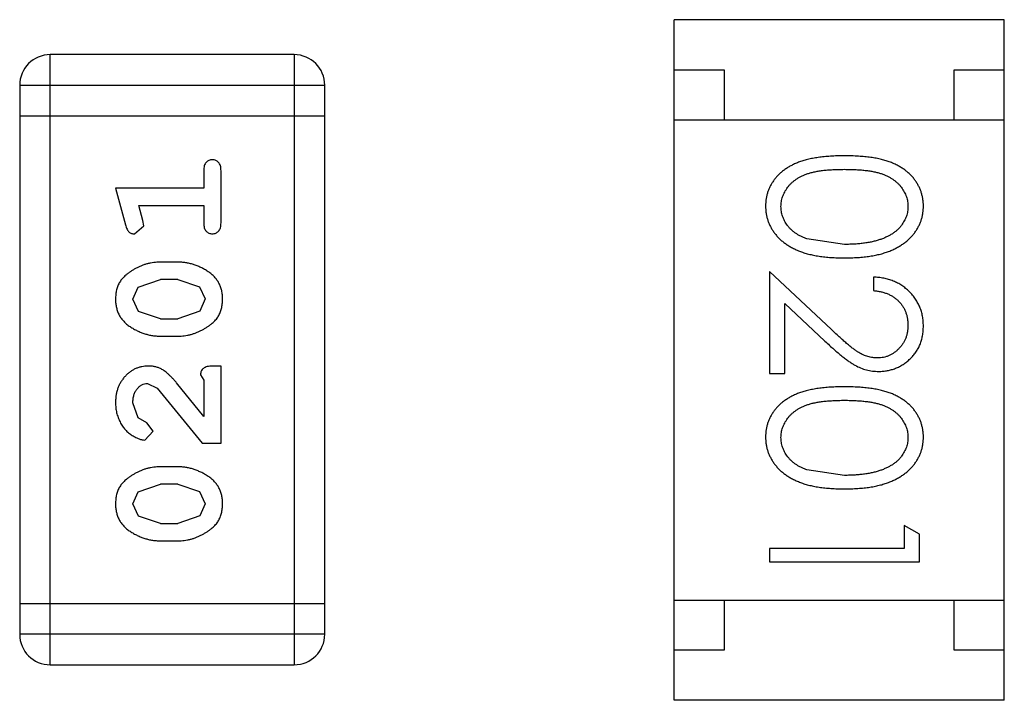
# Model space of a CAD drawing. Header units: millimetres. Extents: x -47 to 199, y -56 to 203.
# Tile 71 of 157: x 149.149 to 150.133, y 32.75 to 33.43. Entities that reach past the tile are written whole.
import ezdxf

# ---------------------------------------------------------------- set-up
doc = ezdxf.new("R2010")
doc.units = ezdxf.units.MM
doc.header["$LTSCALE"] = 1.21
doc.header["$MEASUREMENT"] = 0
doc.layers.get('0').update_dxf_attribs({"linetype": 'CONTINUOUS'})

msp = doc.modelspace()

# ---------------------------------------------------------------- linework, layer by layer
at = {"color": 7, "linetype": 'Continuous'}
for p, q in [((150.13301, 33.42959), (149.80301, 33.42959)), ((149.80301, 32.74959), (149.80301, 33.42959)), ((150.13301, 32.74959), (150.13301, 33.42959)), ((149.42343, 33.39465), (149.17959, 33.39465)), ((149.17959, 32.78505), (149.17959, 33.39465)), ((149.42343, 33.39465), (149.42343, 32.78505)), ((149.80301, 33.37959), (149.85301, 33.37959)), ((149.85301, 33.37959), (149.85301, 33.32959)), ((150.08301, 33.37959), (150.13301, 33.37959)), ((150.08301, 33.32959), (150.08301, 33.37959)), ((149.14911, 33.36417), (149.45391, 33.36417)), ((149.14911, 33.36417), (149.14911, 32.81553)), ((149.45391, 32.81553), (149.45391, 33.36417)), ((149.14911, 33.33369), (149.45391, 33.33369)), ((149.80301, 33.32959), (150.13301, 33.32959)), ((149.33297, 33.27863), (149.33297, 33.26132)), ((149.35028, 33.22671), (149.35028, 33.27863)), ((149.33297, 33.26132), (149.24487, 33.26132)), ((149.24487, 33.26132), (149.25476, 33.22474)), ((149.26801, 33.24402), (149.33297, 33.24402)), ((149.27216, 33.229), (149.26801, 33.24402)), ((149.33297, 33.24402), (149.33297, 33.22671)), ((149.27319, 33.22359), (149.27216, 33.229)), ((149.26392, 33.2157), (149.27319, 33.22359)), ((149.97329, 33.20509), (149.93558, 33.21077)), ((149.30724, 33.18738), (149.28949, 33.18738)), ((149.96037, 33.11999), (149.89829, 33.17816)), ((149.89829, 33.17816), (149.89829, 33.07624)), ((149.26746, 33.16251), (149.28976, 33.17008)), ((149.30697, 33.17008), (149.28976, 33.17008)), ((149.30697, 33.17008), (149.32874, 33.16283)), ((150.00214, 33.17239), (150.00214, 33.15893)), ((149.26218, 33.15036), (149.26746, 33.16251)), ((149.32874, 33.16283), (149.33454, 33.15054)), ((149.26798, 33.138), (149.26218, 33.15036)), ((149.33454, 33.15054), (149.32926, 33.13839)), ((149.28976, 33.13075), (149.26798, 33.138)), ((149.32926, 33.13839), (149.30697, 33.13075)), ((149.91368, 33.14604), (149.95373, 33.10851)), ((149.91368, 33.07624), (149.91368, 33.14604)), ((149.28976, 33.13075), (149.30697, 33.13075)), ((149.28949, 33.11344), (149.30724, 33.11344)), ((149.35028, 33.08355), (149.34241, 33.08355)), ((149.35028, 33.00647), (149.35028, 33.08355)), ((149.32983, 33.0749), (149.33297, 33.06939)), ((149.33297, 33.06939), (149.33297, 33.03321)), ((149.89829, 33.07624), (149.91368, 33.07624)), ((149.27671, 33.06625), (149.28642, 33.06148)), ((149.28642, 33.06148), (149.3314, 33.00647)), ((149.33297, 33.03321), (149.30593, 33.06679)), ((149.26756, 33.03188), (149.26218, 33.04676)), ((149.27607, 33.02692), (149.26756, 33.03188)), ((149.28263, 33.01844), (149.27607, 33.02692)), ((149.2742, 33.00961), (149.28263, 33.01844)), ((149.3314, 33.00647), (149.35028, 33.00647)), ((149.30724, 32.98287), (149.28949, 32.98287)), ((149.97329, 32.97432), (149.93558, 32.98)), ((149.26746, 32.958), (149.28976, 32.96557)), ((149.30697, 32.96557), (149.28976, 32.96557)), ((149.30697, 32.96557), (149.32874, 32.95831)), ((149.26218, 32.94585), (149.26746, 32.958)), ((149.32874, 32.95831), (149.33454, 32.94602)), ((149.26798, 32.93349), (149.26218, 32.94585)), ((149.33454, 32.94602), (149.32926, 32.93388)), ((149.28976, 32.92624), (149.26798, 32.93349)), ((149.32926, 32.93388), (149.30697, 32.92624)), ((149.28976, 32.92624), (149.30697, 32.92624)), ((150.04829, 32.91551), (150.03291, 32.92432)), ((150.03291, 32.92432), (150.03291, 32.90124)), ((150.04829, 32.88778), (150.04829, 32.91551)), ((149.28949, 32.90893), (149.30724, 32.90893)), ((150.03291, 32.90124), (149.89829, 32.90124)), ((149.89829, 32.90124), (149.89829, 32.88778)), ((149.89829, 32.88778), (150.04829, 32.88778)), ((149.45391, 32.84601), (149.14911, 32.84601)), ((149.80301, 32.84959), (150.13301, 32.84959)), ((149.85301, 32.84959), (149.85301, 32.79959)), ((150.08301, 32.79959), (150.08301, 32.84959)), ((149.45391, 32.81553), (149.14911, 32.81553)), ((149.85301, 32.79959), (149.80301, 32.79959)), ((150.13301, 32.79959), (150.08301, 32.79959)), ((149.17959, 32.78505), (149.42343, 32.78505)), ((150.13301, 32.74959), (149.80301, 32.74959))]:
    msp.add_line(p, q, dxfattribs=at)
for centre, start, end in [((149.17959, 33.36417), 90, 180), ((149.42343, 33.36417), 0, 90), ((149.17959, 32.81553), 180, 270), ((149.42343, 32.81553), 270, 0)]:
    msp.add_arc(centre, 0.03048, start, end, dxfattribs=at)
for points, knots in [([(149.34162, 33.28964), (149.34101, 33.2896), (149.33983, 33.28954), (149.33815, 33.28904), (149.33665, 33.2882), (149.33533, 33.28703), (149.33424, 33.28548), (149.3335, 33.28353), (149.33304, 33.2812), (149.33299, 33.27952), (149.33297, 33.27863)], [0, 0, 0, 0, 0.11517, 0.223509, 0.328254, 0.438012, 0.553651, 0.682263, 0.830856, 1, 1, 1, 1]), ([(149.35028, 33.27863), (149.35026, 33.27952), (149.35022, 33.2812), (149.34974, 33.28352), (149.34903, 33.28549), (149.34794, 33.28703), (149.34662, 33.28821), (149.3451, 33.28903), (149.34342, 33.28954), (149.34223, 33.28961), (149.34162, 33.28964)], [0, 0, 0, 0, 0.169012, 0.317488, 0.445429, 0.560977, 0.67065, 0.776666, 0.88492, 1, 1, 1, 1]), ([(149.97323, 33.29355), (149.97085, 33.29353), (149.96621, 33.29351), (149.95945, 33.2932), (149.95309, 33.29271), (149.94715, 33.29198), (149.94161, 33.29108), (149.93646, 33.29003), (149.93174, 33.2887), (149.92741, 33.28719), (149.92341, 33.28549), (149.91969, 33.28364), (149.91622, 33.28163), (149.91302, 33.27944), (149.91004, 33.27714), (149.90731, 33.27467), (149.90488, 33.27201), (149.90268, 33.26923), (149.90076, 33.2663), (149.89908, 33.26329), (149.89761, 33.2602), (149.89649, 33.257), (149.89557, 33.25373), (149.89492, 33.25037), (149.89451, 33.24691), (149.89447, 33.24458), (149.89445, 33.2434)], [0, 0, 0, 0, 0.068113, 0.132564, 0.193427, 0.250218, 0.303569, 0.353576, 0.400235, 0.443586, 0.484619, 0.524292, 0.56238, 0.599049, 0.63494, 0.669782, 0.704009, 0.737842, 0.771098, 0.803896, 0.836415, 0.868639, 0.900715, 0.933378, 0.966213, 1, 1, 1, 1]), ([(150.05214, 33.2434), (150.05212, 33.24458), (150.05208, 33.24691), (150.05167, 33.25037), (150.05102, 33.25374), (150.05007, 33.25703), (150.04892, 33.26024), (150.04745, 33.26336), (150.04574, 33.26639), (150.04379, 33.26935), (150.04157, 33.27215), (150.03913, 33.27483), (150.0364, 33.27728), (150.03345, 33.27961), (150.03023, 33.28176), (150.02679, 33.28379), (150.02309, 33.28561), (150.01912, 33.28728), (150.01481, 33.28876), (150.01012, 33.29004), (150.005, 33.29117), (149.99946, 33.29201), (149.9935, 33.2927), (149.98711, 33.2932), (149.98031, 33.29351), (149.97564, 33.29353), (149.97323, 33.29355)], [0, 0, 0, 0, 0.033742, 0.066533, 0.099153, 0.13154, 0.164087, 0.196563, 0.229707, 0.263315, 0.297504, 0.331686, 0.366482, 0.4021, 0.438958, 0.476748, 0.515985, 0.556589, 0.599519, 0.645765, 0.695487, 0.748721, 0.805687, 0.866754, 0.931405, 1, 1, 1, 1]), ([(149.90983, 33.24295), (149.90992, 33.2446), (149.91008, 33.2479), (149.91138, 33.25278), (149.91346, 33.25752), (149.91583, 33.26128), (149.91814, 33.26413), (149.92006, 33.26619), (149.92221, 33.26807), (149.92452, 33.26985), (149.92703, 33.27149), (149.92974, 33.27295), (149.93264, 33.27431), (149.93575, 33.27555), (149.93917, 33.27664), (149.94293, 33.27757), (149.94708, 33.27833), (149.95159, 33.279), (149.95648, 33.27946), (149.96175, 33.27981), (149.9674, 33.28007), (149.97129, 33.28008), (149.97329, 33.28009)], [0, 0, 0, 0, 0.060034, 0.120278, 0.182348, 0.247919, 0.281641, 0.315701, 0.350322, 0.385703, 0.421819, 0.459196, 0.497866, 0.538301, 0.58121, 0.628183, 0.679403, 0.734699, 0.794074, 0.858416, 0.927049, 1, 1, 1, 1]), ([(149.97329, 33.28009), (149.97531, 33.28008), (149.97922, 33.28007), (149.98488, 33.27981), (149.99016, 33.27947), (149.99506, 33.27895), (149.99959, 33.27836), (150.00372, 33.27752), (150.00748, 33.27662), (150.01089, 33.27552), (150.01401, 33.27427), (150.01691, 33.27292), (150.01961, 33.27142), (150.02212, 33.26979), (150.02445, 33.26805), (150.02658, 33.26616), (150.02852, 33.26414), (150.03077, 33.26127), (150.03312, 33.25753), (150.03526, 33.25283), (150.03649, 33.24793), (150.03667, 33.24461), (150.03676, 33.24295)], [0, 0, 0, 0, 0.073302, 0.142286, 0.206253, 0.266017, 0.321612, 0.372532, 0.419497, 0.462398, 0.502825, 0.541489, 0.579034, 0.615143, 0.650298, 0.684912, 0.718701, 0.752189, 0.817245, 0.879117, 0.939613, 1, 1, 1, 1]), ([(149.89445, 33.2434), (149.89447, 33.2422), (149.8945, 33.23983), (149.89495, 33.23632), (149.8956, 33.23288), (149.89653, 33.22953), (149.89776, 33.22628), (149.89918, 33.22307), (149.90095, 33.21999), (149.90292, 33.21697), (149.90518, 33.21408), (149.90771, 33.21135), (149.91048, 33.20875), (149.91354, 33.20635), (149.91684, 33.20409), (149.9204, 33.20203), (149.9242, 33.20009), (149.92827, 33.19832), (149.93265, 33.1967), (149.93741, 33.19539), (149.9425, 33.1942), (149.94794, 33.19324), (149.95376, 33.19255), (149.95993, 33.19199), (149.96647, 33.19171), (149.97094, 33.19165), (149.97323, 33.19163)], [0, 0, 0, 0, 0.033824, 0.067298, 0.10028, 0.133019, 0.165736, 0.198792, 0.232372, 0.266409, 0.301016, 0.336196, 0.371972, 0.408574, 0.446394, 0.485225, 0.525372, 0.567224, 0.611081, 0.65775, 0.70702, 0.759235, 0.814484, 0.873227, 0.934937, 1, 1, 1, 1]), ([(149.93558, 33.21077), (149.93454, 33.21115), (149.93249, 33.21191), (149.92956, 33.21325), (149.92683, 33.21471), (149.92431, 33.21631), (149.922, 33.21806), (149.91986, 33.21991), (149.91795, 33.22192), (149.9157, 33.22472), (149.91335, 33.22841), (149.91136, 33.23312), (149.91004, 33.23797), (149.9099, 33.24129), (149.90983, 33.24295)], [0, 0, 0, 0, 0.075949, 0.148549, 0.218996, 0.286119, 0.351826, 0.416074, 0.478265, 0.540325, 0.660405, 0.774606, 0.887187, 1, 1, 1, 1]), ([(149.97323, 33.19163), (149.97554, 33.19165), (149.98003, 33.19171), (149.98659, 33.19199), (149.9928, 33.19253), (149.99864, 33.19328), (150.00412, 33.19424), (150.00924, 33.19539), (150.01399, 33.19681), (150.01842, 33.1984), (150.0225, 33.20023), (150.02634, 33.20213), (150.02989, 33.20425), (150.0332, 33.20648), (150.03622, 33.20891), (150.039, 33.21147), (150.04152, 33.21419), (150.04375, 33.21707), (150.04575, 33.22004), (150.04745, 33.22314), (150.04891, 33.22631), (150.05008, 33.22957), (150.05102, 33.2329), (150.05168, 33.23633), (150.05208, 33.23983), (150.05212, 33.24221), (150.05214, 33.2434)], [0, 0, 0, 0, 0.065278, 0.127205, 0.186168, 0.241675, 0.294115, 0.343609, 0.390387, 0.434463, 0.476646, 0.517002, 0.555936, 0.593716, 0.630057, 0.665601, 0.700745, 0.734917, 0.768681, 0.802087, 0.834849, 0.867433, 0.900138, 0.932806, 0.966212, 1, 1, 1, 1]), ([(150.03676, 33.24295), (150.03667, 33.24131), (150.03649, 33.23803), (150.03526, 33.23317), (150.03311, 33.22851), (150.03077, 33.22476), (150.02848, 33.22189), (150.02648, 33.21985), (150.02426, 33.21789), (150.02178, 33.21609), (150.01906, 33.2144), (150.01612, 33.21285), (150.01294, 33.2114), (150.00952, 33.21008), (150.00584, 33.20892), (150.00194, 33.20784), (149.99777, 33.20704), (149.99336, 33.20629), (149.98869, 33.20579), (149.98379, 33.20533), (149.97862, 33.20516), (149.9751, 33.20511), (149.97329, 33.20509)], [0, 0, 0, 0, 0.059689, 0.119507, 0.181075, 0.246162, 0.279894, 0.314468, 0.350403, 0.387474, 0.426147, 0.466624, 0.508745, 0.553328, 0.600058, 0.649177, 0.700552, 0.754894, 0.811825, 0.871514, 0.934319, 1, 1, 1, 1]), ([(149.33297, 33.22671), (149.33299, 33.22582), (149.33304, 33.22413), (149.33349, 33.2218), (149.33425, 33.21985), (149.33532, 33.21828), (149.33666, 33.21714), (149.33815, 33.2163), (149.33983, 33.2158), (149.34101, 33.21573), (149.34162, 33.2157)], [0, 0, 0, 0, 0.169102, 0.317658, 0.446239, 0.563118, 0.671828, 0.776546, 0.884858, 1, 1, 1, 1]), ([(149.34162, 33.2157), (149.34223, 33.21573), (149.34342, 33.21579), (149.3451, 33.2163), (149.34661, 33.21713), (149.34795, 33.21828), (149.34902, 33.21985), (149.34975, 33.22181), (149.35022, 33.22413), (149.35026, 33.22582), (149.35028, 33.22671)], [0, 0, 0, 0, 0.115051, 0.223278, 0.329269, 0.437893, 0.554681, 0.682591, 0.83103, 1, 1, 1, 1]), ([(149.25476, 33.22474), (149.25501, 33.2239), (149.25548, 33.22233), (149.25633, 33.22025), (149.25724, 33.21862), (149.25827, 33.21743), (149.25945, 33.21663), (149.26078, 33.21609), (149.26229, 33.21573), (149.26337, 33.21571), (149.26392, 33.2157)], [0, 0, 0, 0, 0.187321, 0.344927, 0.475328, 0.579604, 0.674244, 0.773631, 0.882025, 1, 1, 1, 1]), ([(149.28949, 33.18738), (149.28841, 33.18736), (149.28627, 33.18732), (149.28308, 33.18703), (149.27994, 33.18649), (149.27684, 33.18583), (149.27379, 33.1849), (149.27078, 33.18379), (149.26781, 33.1825), (149.26493, 33.181), (149.26221, 33.1794), (149.25964, 33.17777), (149.25733, 33.17611), (149.25522, 33.17444), (149.25337, 33.17273), (149.25172, 33.17102), (149.25029, 33.16929), (149.24873, 33.16692), (149.24713, 33.16375), (149.24582, 33.15958), (149.24502, 33.15503), (149.24492, 33.15187), (149.24487, 33.15024)], [0, 0, 0, 0, 0.049855, 0.099516, 0.148482, 0.19758, 0.246804, 0.296268, 0.346517, 0.397047, 0.446826, 0.49336, 0.537801, 0.579207, 0.617974, 0.654833, 0.689171, 0.722088, 0.786392, 0.853518, 0.924186, 1, 1, 1, 1]), ([(149.35185, 33.15049), (149.35181, 33.15193), (149.35174, 33.15475), (149.35102, 33.15884), (149.3499, 33.16268), (149.34831, 33.16625), (149.34629, 33.16958), (149.34377, 33.17262), (149.34083, 33.17542), (149.33744, 33.17788), (149.33384, 33.18007), (149.33017, 33.18203), (149.32645, 33.18368), (149.32269, 33.18504), (149.31888, 33.18607), (149.31504, 33.18685), (149.31115, 33.18729), (149.30854, 33.18735), (149.30724, 33.18738)], [0, 0, 0, 0, 0.067217, 0.131051, 0.19272, 0.252824, 0.312745, 0.373449, 0.436041, 0.501494, 0.567761, 0.632087, 0.695096, 0.757109, 0.817993, 0.878657, 0.939311, 1, 1, 1, 1]), ([(150.05214, 33.12348), (150.0521, 33.12515), (150.05203, 33.12844), (150.05135, 33.13328), (150.05023, 33.1379), (150.04872, 33.14234), (150.0467, 33.14654), (150.04428, 33.15056), (150.04143, 33.15439), (150.03812, 33.15794), (150.03451, 33.1612), (150.03061, 33.16408), (150.02646, 33.16651), (150.02206, 33.16854), (150.01744, 33.17017), (150.01255, 33.17133), (150.00743, 33.17213), (150.00393, 33.17231), (150.00214, 33.17239)], [0, 0, 0, 0, 0.06445, 0.126725, 0.187421, 0.247417, 0.306749, 0.366595, 0.427749, 0.490235, 0.553031, 0.614805, 0.676505, 0.738096, 0.801021, 0.864897, 0.931209, 1, 1, 1, 1]), ([(150.00214, 33.15893), (150.00348, 33.15881), (150.00608, 33.15856), (150.00985, 33.15781), (150.01341, 33.15687), (150.01673, 33.15564), (150.01981, 33.15412), (150.02268, 33.15238), (150.02532, 33.15039), (150.02769, 33.14812), (150.02981, 33.14567), (150.03169, 33.14305), (150.03326, 33.14027), (150.03452, 33.13733), (150.03552, 33.13425), (150.03624, 33.13103), (150.03667, 33.12764), (150.03673, 33.12534), (150.03676, 33.12417)], [0, 0, 0, 0, 0.073648, 0.143686, 0.210962, 0.275557, 0.338064, 0.399311, 0.4594, 0.51934, 0.579024, 0.637809, 0.695959, 0.754122, 0.813113, 0.873453, 0.935561, 1, 1, 1, 1]), ([(149.24487, 33.15024), (149.24491, 33.1488), (149.24499, 33.14599), (149.2457, 33.14191), (149.24682, 33.13808), (149.2484, 33.13449), (149.25047, 33.1312), (149.25298, 33.12815), (149.25595, 33.12536), (149.25934, 33.1229), (149.26293, 33.1207), (149.26661, 33.11878), (149.27031, 33.11711), (149.27408, 33.11579), (149.27787, 33.11472), (149.28172, 33.11399), (149.28559, 33.11353), (149.28818, 33.11347), (149.28949, 33.11344)], [0, 0, 0, 0, 0.06692, 0.130834, 0.19258, 0.252759, 0.312631, 0.373411, 0.436359, 0.501894, 0.568244, 0.632472, 0.69556, 0.757163, 0.818592, 0.878885, 0.939235, 1, 1, 1, 1]), ([(149.30724, 33.11344), (149.30831, 33.11346), (149.31044, 33.1135), (149.31361, 33.11381), (149.31674, 33.11429), (149.31984, 33.11499), (149.32288, 33.11586), (149.32587, 33.117), (149.32884, 33.11825), (149.33172, 33.11973), (149.33445, 33.1213), (149.337, 33.12293), (149.3393, 33.12458), (149.34142, 33.12622), (149.34327, 33.12792), (149.34494, 33.12962), (149.34637, 33.13135), (149.34796, 33.13372), (149.34957, 33.1369), (149.35088, 33.14109), (149.35171, 33.14566), (149.3518, 33.14884), (149.35185, 33.15049)], [0, 0, 0, 0, 0.049886, 0.09882, 0.148132, 0.19689, 0.246038, 0.295176, 0.345305, 0.395692, 0.445312, 0.491875, 0.535813, 0.577009, 0.616081, 0.652689, 0.687585, 0.720206, 0.785062, 0.85223, 0.923759, 1, 1, 1, 1]), ([(150.00635, 33.09163), (150.00472, 33.09169), (150.00148, 33.09181), (149.9967, 33.09285), (149.99204, 33.09455), (149.98824, 33.09653), (149.98512, 33.09858), (149.98243, 33.10046), (149.97951, 33.10281), (149.97622, 33.10546), (149.97268, 33.10855), (149.96884, 33.11201), (149.96469, 33.11585), (149.96185, 33.11857), (149.96037, 33.11999)], [0, 0, 0, 0, 0.088014, 0.174976, 0.2638, 0.355443, 0.406413, 0.465519, 0.533076, 0.609353, 0.693899, 0.787171, 0.889197, 1, 1, 1, 1]), ([(150.03676, 33.12417), (150.03673, 33.12304), (150.03667, 33.12084), (150.03624, 33.11761), (150.03555, 33.11451), (150.03455, 33.11154), (150.03329, 33.1087), (150.03174, 33.106), (150.0299, 33.10345), (150.02781, 33.10103), (150.02553, 33.09883), (150.0231, 33.09693), (150.02059, 33.09528), (150.01795, 33.09392), (150.0152, 33.0929), (150.01235, 33.09218), (150.00939, 33.09171), (150.00737, 33.09165), (150.00635, 33.09163)], [0, 0, 0, 0, 0.068027, 0.133505, 0.19695, 0.26027, 0.322741, 0.384982, 0.448465, 0.513424, 0.578224, 0.640011, 0.700094, 0.760067, 0.819012, 0.877878, 0.938035, 1, 1, 1, 1]), ([(150.00755, 33.07816), (150.00903, 33.07821), (150.01195, 33.0783), (150.01626, 33.07887), (150.02041, 33.07988), (150.02443, 33.08121), (150.02828, 33.08302), (150.03197, 33.08519), (150.03555, 33.08772), (150.0389, 33.09065), (150.04204, 33.09385), (150.04471, 33.0974), (150.04701, 33.10115), (150.04893, 33.10514), (150.05036, 33.10939), (150.05138, 33.11388), (150.05203, 33.1186), (150.0521, 33.12183), (150.05214, 33.12348)], [0, 0, 0, 0, 0.06271, 0.123347, 0.183401, 0.242828, 0.302097, 0.36242, 0.423725, 0.487032, 0.550491, 0.612709, 0.674265, 0.73617, 0.799211, 0.863483, 0.930525, 1, 1, 1, 1]), ([(149.95373, 33.10851), (149.95527, 33.10708), (149.95824, 33.10431), (149.96259, 33.10036), (149.96673, 33.0968), (149.97061, 33.09361), (149.97423, 33.09075), (149.97762, 33.08829), (149.98076, 33.08618), (149.98459, 33.08385), (149.98934, 33.08153), (149.99523, 33.07961), (150.00132, 33.07838), (150.00546, 33.07824), (150.00755, 33.07816)], [0, 0, 0, 0, 0.09953, 0.192079, 0.277712, 0.357454, 0.429648, 0.495771, 0.555538, 0.608657, 0.707578, 0.804328, 0.901298, 1, 1, 1, 1]), ([(149.27764, 33.08355), (149.27653, 33.08352), (149.27432, 33.08344), (149.27109, 33.08298), (149.26799, 33.08215), (149.26501, 33.08103), (149.26216, 33.07956), (149.25944, 33.07778), (149.25685, 33.07567), (149.25441, 33.07328), (149.25218, 33.07063), (149.25021, 33.06779), (149.24856, 33.06474), (149.24719, 33.06153), (149.24618, 33.05812), (149.2454, 33.05454), (149.24496, 33.05077), (149.2449, 33.04819), (149.24487, 33.04688)], [0, 0, 0, 0, 0.060981, 0.120256, 0.178148, 0.236115, 0.293993, 0.352864, 0.413358, 0.476056, 0.539296, 0.602396, 0.665116, 0.728325, 0.792919, 0.859317, 0.928302, 1, 1, 1, 1]), ([(149.30593, 33.06679), (149.30516, 33.06767), (149.30367, 33.06936), (149.30145, 33.07173), (149.29934, 33.07384), (149.29736, 33.07572), (149.29549, 33.07733), (149.29372, 33.07868), (149.29208, 33.0798), (149.29003, 33.08092), (149.28747, 33.08199), (149.2843, 33.0829), (149.28101, 33.08346), (149.27877, 33.08352), (149.27764, 33.08355)], [0, 0, 0, 0, 0.103002, 0.197728, 0.285279, 0.365235, 0.437224, 0.502446, 0.560545, 0.611446, 0.707576, 0.80349, 0.900532, 1, 1, 1, 1]), ([(149.34241, 33.08355), (149.34134, 33.08353), (149.33937, 33.08349), (149.33666, 33.08305), (149.33441, 33.08238), (149.33267, 33.08131), (149.33138, 33.08), (149.33048, 33.07848), (149.3299, 33.07676), (149.32985, 33.07554), (149.32983, 33.0749)], [0, 0, 0, 0, 0.1844, 0.34094, 0.473574, 0.586824, 0.690029, 0.789175, 0.890445, 1, 1, 1, 1]), ([(149.26218, 33.04676), (149.26222, 33.04816), (149.26231, 33.05085), (149.26316, 33.05467), (149.26453, 33.05805), (149.26646, 33.06093), (149.26872, 33.06325), (149.2712, 33.065), (149.2739, 33.06604), (149.27577, 33.06618), (149.27671, 33.06625)], [0, 0, 0, 0, 0.156344, 0.299348, 0.4327, 0.561, 0.682299, 0.791883, 0.89611, 1, 1, 1, 1]), ([(149.97323, 33.06278), (149.97085, 33.06277), (149.96621, 33.06274), (149.95945, 33.06243), (149.95309, 33.06194), (149.94715, 33.06121), (149.94161, 33.06031), (149.93646, 33.05926), (149.93174, 33.05793), (149.92741, 33.05642), (149.92341, 33.05473), (149.91969, 33.05287), (149.91622, 33.05086), (149.91302, 33.04867), (149.91004, 33.04637), (149.90731, 33.0439), (149.90488, 33.04124), (149.90268, 33.03846), (149.90076, 33.03553), (149.89908, 33.03252), (149.89761, 33.02943), (149.89649, 33.02623), (149.89557, 33.02296), (149.89492, 33.0196), (149.89451, 33.01614), (149.89447, 33.01381), (149.89445, 33.01263)], [0, 0, 0, 0, 0.068113, 0.132564, 0.193427, 0.250218, 0.303569, 0.353576, 0.400235, 0.443586, 0.484619, 0.524292, 0.56238, 0.599049, 0.63494, 0.669782, 0.704009, 0.737842, 0.771098, 0.803896, 0.836415, 0.868639, 0.900715, 0.933378, 0.966213, 1, 1, 1, 1]), ([(150.05214, 33.01263), (150.05212, 33.01381), (150.05208, 33.01614), (150.05167, 33.0196), (150.05102, 33.02297), (150.05007, 33.02626), (150.04892, 33.02947), (150.04745, 33.03259), (150.04574, 33.03562), (150.04379, 33.03858), (150.04157, 33.04138), (150.03913, 33.04406), (150.0364, 33.04651), (150.03345, 33.04884), (150.03023, 33.05099), (150.02679, 33.05302), (150.02309, 33.05484), (150.01912, 33.05651), (150.01481, 33.05799), (150.01012, 33.05927), (150.005, 33.0604), (149.99946, 33.06124), (149.9935, 33.06193), (149.98711, 33.06243), (149.98031, 33.06274), (149.97564, 33.06277), (149.97323, 33.06278)], [0, 0, 0, 0, 0.033742, 0.066533, 0.099153, 0.13154, 0.164087, 0.196563, 0.229707, 0.263315, 0.297504, 0.331686, 0.366482, 0.4021, 0.438958, 0.476748, 0.515985, 0.556589, 0.599519, 0.645765, 0.695487, 0.748721, 0.805687, 0.866754, 0.931405, 1, 1, 1, 1]), ([(149.24487, 33.04688), (149.24493, 33.04518), (149.24505, 33.04183), (149.24591, 33.03689), (149.24734, 33.03214), (149.24932, 33.02765), (149.25175, 33.0235), (149.25463, 33.01986), (149.25787, 33.01671), (149.26145, 33.01419), (149.26501, 33.01223), (149.26833, 33.01076), (149.27136, 33.00983), (149.2733, 33.00968), (149.2742, 33.00961)], [0, 0, 0, 0, 0.098286, 0.193983, 0.289056, 0.384352, 0.477435, 0.566197, 0.652355, 0.737986, 0.818188, 0.887401, 0.94802, 1, 1, 1, 1]), ([(149.90983, 33.01218), (149.90992, 33.01383), (149.91008, 33.01714), (149.91138, 33.02201), (149.91346, 33.02675), (149.91583, 33.03051), (149.91814, 33.03336), (149.92006, 33.03542), (149.92221, 33.03731), (149.92452, 33.03908), (149.92703, 33.04072), (149.92974, 33.04218), (149.93264, 33.04354), (149.93575, 33.04478), (149.93917, 33.04587), (149.94293, 33.0468), (149.94708, 33.04756), (149.95159, 33.04823), (149.95648, 33.04869), (149.96175, 33.04904), (149.9674, 33.0493), (149.97129, 33.04931), (149.97329, 33.04932)], [0, 0, 0, 0, 0.060034, 0.120278, 0.182348, 0.247919, 0.281641, 0.315701, 0.350322, 0.385703, 0.421819, 0.459196, 0.497866, 0.538301, 0.58121, 0.628183, 0.679403, 0.734699, 0.794074, 0.858416, 0.927049, 1, 1, 1, 1]), ([(149.97329, 33.04932), (149.97531, 33.04931), (149.97922, 33.0493), (149.98488, 33.04904), (149.99016, 33.0487), (149.99506, 33.04818), (149.99959, 33.04759), (150.00372, 33.04675), (150.00748, 33.04585), (150.01089, 33.04475), (150.01401, 33.0435), (150.01691, 33.04215), (150.01961, 33.04065), (150.02212, 33.03902), (150.02445, 33.03728), (150.02658, 33.03539), (150.02852, 33.03337), (150.03077, 33.0305), (150.03312, 33.02676), (150.03526, 33.02206), (150.03649, 33.01716), (150.03667, 33.01384), (150.03676, 33.01218)], [0, 0, 0, 0, 0.073302, 0.142286, 0.206253, 0.266017, 0.321612, 0.372532, 0.419497, 0.462398, 0.502825, 0.541489, 0.579034, 0.615143, 0.650298, 0.684912, 0.718701, 0.752189, 0.817245, 0.879117, 0.939613, 1, 1, 1, 1]), ([(149.89445, 33.01263), (149.89447, 33.01144), (149.8945, 33.00906), (149.89495, 33.00555), (149.8956, 33.00211), (149.89653, 32.99876), (149.89776, 32.99551), (149.89918, 32.9923), (149.90095, 32.98922), (149.90292, 32.9862), (149.90518, 32.98331), (149.90771, 32.98058), (149.91048, 32.97798), (149.91354, 32.97558), (149.91684, 32.97333), (149.9204, 32.97126), (149.9242, 32.96933), (149.92827, 32.96755), (149.93265, 32.96593), (149.93741, 32.96462), (149.9425, 32.96343), (149.94794, 32.96247), (149.95376, 32.96178), (149.95993, 32.96122), (149.96647, 32.96094), (149.97094, 32.96088), (149.97323, 32.96086)], [0, 0, 0, 0, 0.033824, 0.067298, 0.10028, 0.133019, 0.165736, 0.198792, 0.232372, 0.266409, 0.301016, 0.336196, 0.371972, 0.408574, 0.446394, 0.485225, 0.525372, 0.567224, 0.611081, 0.65775, 0.70702, 0.759235, 0.814484, 0.873227, 0.934937, 1, 1, 1, 1]), ([(149.93558, 32.98), (149.93454, 32.98038), (149.93249, 32.98114), (149.92956, 32.98248), (149.92683, 32.98394), (149.92431, 32.98554), (149.922, 32.98729), (149.91986, 32.98914), (149.91795, 32.99115), (149.9157, 32.99395), (149.91335, 32.99764), (149.91136, 33.00235), (149.91004, 33.0072), (149.9099, 33.01052), (149.90983, 33.01218)], [0, 0, 0, 0, 0.075949, 0.148549, 0.218996, 0.286119, 0.351826, 0.416074, 0.478265, 0.540325, 0.660405, 0.774606, 0.887187, 1, 1, 1, 1]), ([(149.97323, 32.96086), (149.97554, 32.96088), (149.98003, 32.96094), (149.98659, 32.96122), (149.9928, 32.96177), (149.99864, 32.96251), (150.00412, 32.96347), (150.00924, 32.96462), (150.01399, 32.96605), (150.01842, 32.96763), (150.0225, 32.96946), (150.02634, 32.97136), (150.02989, 32.97348), (150.0332, 32.97572), (150.03622, 32.97814), (150.039, 32.9807), (150.04152, 32.98342), (150.04375, 32.9863), (150.04575, 32.98927), (150.04745, 32.99237), (150.04891, 32.99554), (150.05008, 32.9988), (150.05102, 33.00213), (150.05168, 33.00556), (150.05208, 33.00906), (150.05212, 33.01144), (150.05214, 33.01263)], [0, 0, 0, 0, 0.065278, 0.127205, 0.186168, 0.241675, 0.294115, 0.343609, 0.390387, 0.434463, 0.476646, 0.517002, 0.555936, 0.593716, 0.630057, 0.665601, 0.700745, 0.734917, 0.768681, 0.802087, 0.834849, 0.867433, 0.900138, 0.932806, 0.966212, 1, 1, 1, 1]), ([(150.03676, 33.01218), (150.03667, 33.01054), (150.03649, 33.00726), (150.03526, 33.0024), (150.03311, 32.99774), (150.03077, 32.99399), (150.02848, 32.99113), (150.02648, 32.98908), (150.02426, 32.98712), (150.02178, 32.98532), (150.01906, 32.98363), (150.01612, 32.98208), (150.01294, 32.98063), (150.00952, 32.97931), (150.00584, 32.97815), (150.00194, 32.97707), (149.99777, 32.97627), (149.99336, 32.97552), (149.98869, 32.97502), (149.98379, 32.97456), (149.97862, 32.97439), (149.9751, 32.97434), (149.97329, 32.97432)], [0, 0, 0, 0, 0.059689, 0.119507, 0.181075, 0.246162, 0.279894, 0.314468, 0.350403, 0.387474, 0.426147, 0.466624, 0.508745, 0.553328, 0.600058, 0.649177, 0.700552, 0.754894, 0.811825, 0.871514, 0.934319, 1, 1, 1, 1]), ([(149.28949, 32.98287), (149.28841, 32.98285), (149.28627, 32.98281), (149.28308, 32.98252), (149.27994, 32.98198), (149.27684, 32.98131), (149.27379, 32.98039), (149.27078, 32.97928), (149.26781, 32.97799), (149.26493, 32.97649), (149.26221, 32.97488), (149.25964, 32.97326), (149.25733, 32.9716), (149.25522, 32.96993), (149.25337, 32.96822), (149.25172, 32.96651), (149.25029, 32.96478), (149.24873, 32.96241), (149.24713, 32.95924), (149.24582, 32.95507), (149.24502, 32.95052), (149.24492, 32.94736), (149.24487, 32.94573)], [0, 0, 0, 0, 0.049855, 0.099516, 0.148482, 0.19758, 0.246804, 0.296268, 0.346517, 0.397047, 0.446826, 0.49336, 0.537801, 0.579207, 0.617974, 0.654833, 0.689171, 0.722088, 0.786392, 0.853518, 0.924186, 1, 1, 1, 1]), ([(149.35185, 32.94598), (149.35181, 32.94742), (149.35174, 32.95024), (149.35102, 32.95433), (149.3499, 32.95817), (149.34831, 32.96174), (149.34629, 32.96507), (149.34377, 32.96811), (149.34083, 32.97091), (149.33744, 32.97337), (149.33384, 32.97556), (149.33017, 32.97752), (149.32645, 32.97917), (149.32269, 32.98053), (149.31888, 32.98156), (149.31504, 32.98234), (149.31115, 32.98278), (149.30854, 32.98284), (149.30724, 32.98287)], [0, 0, 0, 0, 0.067217, 0.131051, 0.19272, 0.252824, 0.312745, 0.373449, 0.436041, 0.501494, 0.567761, 0.632087, 0.695096, 0.757109, 0.817993, 0.878657, 0.939311, 1, 1, 1, 1]), ([(149.24487, 32.94573), (149.24491, 32.94429), (149.24499, 32.94148), (149.2457, 32.9374), (149.24682, 32.93357), (149.2484, 32.92998), (149.25047, 32.92669), (149.25298, 32.92364), (149.25595, 32.92085), (149.25934, 32.91839), (149.26293, 32.91619), (149.26661, 32.91427), (149.27031, 32.9126), (149.27408, 32.91128), (149.27787, 32.91021), (149.28172, 32.90948), (149.28559, 32.90902), (149.28818, 32.90896), (149.28949, 32.90893)], [0, 0, 0, 0, 0.06692, 0.130834, 0.19258, 0.252759, 0.312631, 0.373411, 0.436359, 0.501894, 0.568244, 0.632472, 0.69556, 0.757163, 0.818592, 0.878885, 0.939235, 1, 1, 1, 1]), ([(149.30724, 32.90893), (149.30831, 32.90895), (149.31044, 32.90899), (149.31361, 32.9093), (149.31674, 32.90978), (149.31984, 32.91048), (149.32288, 32.91135), (149.32587, 32.91249), (149.32884, 32.91374), (149.33172, 32.91522), (149.33445, 32.91679), (149.337, 32.91842), (149.3393, 32.92007), (149.34142, 32.92171), (149.34327, 32.92341), (149.34494, 32.9251), (149.34637, 32.92684), (149.34796, 32.92921), (149.34957, 32.93239), (149.35088, 32.93658), (149.35171, 32.94115), (149.3518, 32.94433), (149.35185, 32.94598)], [0, 0, 0, 0, 0.049886, 0.09882, 0.148132, 0.19689, 0.246038, 0.295176, 0.345305, 0.395692, 0.445312, 0.491875, 0.535813, 0.577009, 0.616081, 0.652689, 0.687585, 0.720206, 0.785062, 0.85223, 0.923759, 1, 1, 1, 1])]:
    msp.add_open_spline(points, degree=3, knots=knots, dxfattribs=at)

doc.saveas('drawing.dxf')
